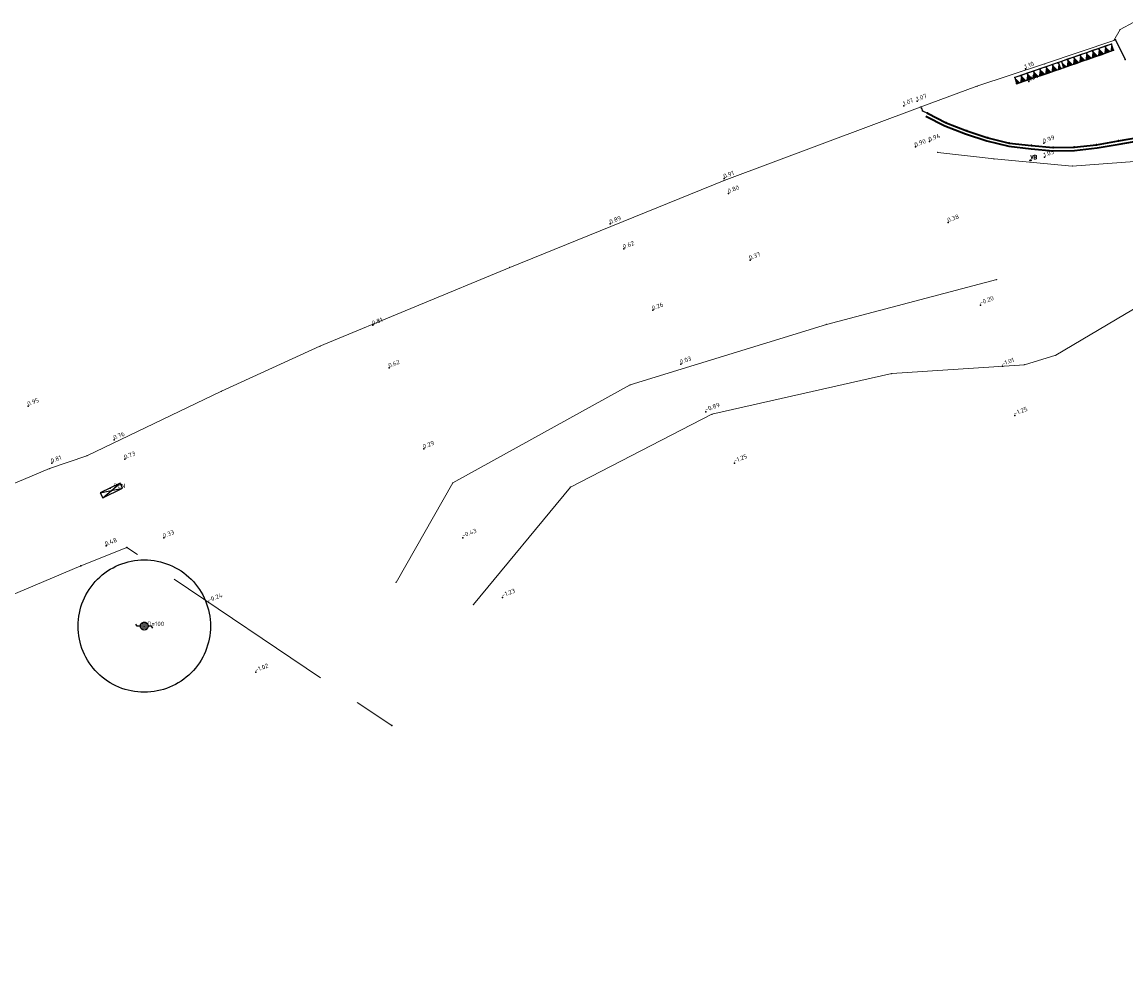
# Model space of a CAD drawing. Header units: metres. Extents: x 132506 to 133531, y 502698 to 503189.
# Tile 5 of 7: x 133341 to 133391, y 503107 to 503150. Entities that reach past the tile are written whole.
import ezdxf

# ---------------------------------------------------------------- set-up
doc = ezdxf.new("R2010")
doc.units = ezdxf.units.M
doc.linetypes.add('IE-TERREINAFSCHEIDING', pattern=[10, 8, -2])
doc.linetypes.add('VH-OPSLUITBAND_150X250', pattern=[24, 16, -2, 4, -2])
for name, color, linetype in [('B-ALG-HOOGTES', 11, 'Continuous'), ('B-ALG-PUNTEN', 11, 'Continuous'), ('B-ALG-T18-TEXT', 7, 'Continuous'), ('B-CUL-OBJ-BOOM', 95, 'Continuous'), ('B-CUL-OBJ-BOOM-T', 7, 'Continuous'), ('B-SYM-KAST', 71, 'Continuous'), ('B-SYM-VERKEERSBO', 71, 'Continuous'), ('B-WEG-ALG-LIJN', 13, 'Continuous'), ('POINTS', 1, 'Continuous')]:
    doc.layers.add(name, color=color, linetype=linetype)
for name, color, linetype, lineweight in [('B-WE-GW-DIJK_KRUIN-G', 90, 'Continuous', 18), ('B-WE-GW-DIJK_TEEN-G', 90, 'Continuous', 18), ('B-WE-IE-TERREINAFSCHEIDING-G', 210, 'IE-TERREINAFSCHEIDING', 18), ('B-WE-VH-KANTOPSLUITING_ACHTERKANTBAND-G', 50, 'Continuous', 35), ('B-WE-VH-KANTOPSLUITING_OPSLUITBAND_150X250-G', 150, 'VH-OPSLUITBAND_150X250', 35), ('B-WE-VH-VERHARDING_ASFALT-G', 252, 'Continuous', 18), ('B-WE-VH-VERKEERSTEGEL-S', 7, 'Continuous', 25)]:
    doc.layers.add(name, color=color, linetype=linetype, lineweight=lineweight)
doc.styles.add('NLCS-ISO', font='NLCS-ISO.ttf')
doc.styles.add('NLCS-ISO-M200-T25', font='NLCS-ISO.ttf', dxfattribs={"height": 0.5})
doc.styles.add('ROMANS', font='ROMANS')

msp = doc.modelspace()

# ---------------------------------------------------------------- hatches: boundary and pattern name
at = {"layer": 'B-WE-VH-VERKEERSTEGEL-S'}
h = msp.add_hatch(color=256, dxfattribs=at)
h.paths.add_polyline_path([(133390.206, 503149.064), (133390.108, 503149.347), (133390.348, 503149.113)])
h.paths.add_polyline_path([(133390.348, 503149.113), (133390.391, 503149.446), (133390.49, 503149.163)])
h = msp.add_hatch(color=256, dxfattribs=at)
h.paths.add_polyline_path([(133388.79, 503148.571), (133388.691, 503148.854), (133388.932, 503148.62)])
h.paths.add_polyline_path([(133388.932, 503148.62), (133388.974, 503148.953), (133389.073, 503148.669)])
h = msp.add_hatch(color=256, dxfattribs=at)
h.paths.add_polyline_path([(133389.073, 503148.669), (133388.974, 503148.953), (133389.215, 503148.719)])
h.paths.add_polyline_path([(133389.215, 503148.719), (133389.258, 503149.051), (133389.356, 503148.768)])
h = msp.add_hatch(color=256, dxfattribs=at)
h.paths.add_polyline_path([(133389.356, 503148.768), (133389.258, 503149.051), (133389.498, 503148.817)])
h.paths.add_polyline_path([(133389.498, 503148.817), (133389.541, 503149.15), (133389.64, 503148.867)])
h = msp.add_hatch(color=256, dxfattribs=at)
h.paths.add_polyline_path([(133389.64, 503148.867), (133389.541, 503149.15), (133389.781, 503148.916)])
h.paths.add_polyline_path([(133389.781, 503148.916), (133389.824, 503149.249), (133389.923, 503148.965)])
h = msp.add_hatch(color=256, dxfattribs=at)
h.paths.add_polyline_path([(133389.923, 503148.965), (133389.824, 503149.249), (133390.065, 503149.015)])
h.paths.add_polyline_path([(133390.065, 503149.015), (133390.108, 503149.347), (133390.206, 503149.064)])
h = msp.add_hatch(color=256, dxfattribs=at)
h.paths.add_polyline_path([(133387.531, 503148.134), (133387.433, 503148.418), (133387.673, 503148.183)])
h.paths.add_polyline_path([(133387.673, 503148.183), (133387.717, 503148.516), (133387.815, 503148.232)])
h = msp.add_hatch(color=256, dxfattribs=at)
h.paths.add_polyline_path([(133387.815, 503148.232), (133387.717, 503148.516), (133387.957, 503148.281)])
h.paths.add_polyline_path([(133387.957, 503148.281), (133388.001, 503148.613), (133388.098, 503148.33)])
h = msp.add_hatch(color=256, dxfattribs=at)
h.paths.add_polyline_path([(133388.223, 503148.373), (133388.125, 503148.657), (133388.365, 503148.423)])
h.paths.add_polyline_path([(133388.365, 503148.423), (133388.408, 503148.755), (133388.507, 503148.472)])
h = msp.add_hatch(color=256, dxfattribs=at)
h.paths.add_polyline_path([(133388.507, 503148.472), (133388.408, 503148.755), (133388.648, 503148.521)])
h.paths.add_polyline_path([(133388.648, 503148.521), (133388.691, 503148.854), (133388.79, 503148.571)])
h = msp.add_hatch(color=256, dxfattribs=at)
h.paths.add_polyline_path([(133386.113, 503147.646), (133386.015, 503147.93), (133386.254, 503147.695)])
h.paths.add_polyline_path([(133386.254, 503147.695), (133386.299, 503148.028), (133386.396, 503147.744)])
h = msp.add_hatch(color=256, dxfattribs=at)
h.paths.add_polyline_path([(133386.396, 503147.744), (133386.299, 503148.028), (133386.538, 503147.793)])
h.paths.add_polyline_path([(133386.538, 503147.793), (133386.582, 503148.125), (133386.68, 503147.842)])
h = msp.add_hatch(color=256, dxfattribs=at)
h.paths.add_polyline_path([(133386.68, 503147.842), (133386.582, 503148.125), (133386.822, 503147.89)])
h.paths.add_polyline_path([(133386.822, 503147.89), (133386.866, 503148.223), (133386.964, 503147.939)])
h = msp.add_hatch(color=256, dxfattribs=at)
h.paths.add_polyline_path([(133386.964, 503147.939), (133386.866, 503148.223), (133387.105, 503147.988)])
h.paths.add_polyline_path([(133387.105, 503147.988), (133387.15, 503148.32), (133387.247, 503148.037)])
h = msp.add_hatch(color=256, dxfattribs=at)
h.paths.add_polyline_path([(133387.247, 503148.037), (133387.15, 503148.32), (133387.389, 503148.086)])
h.paths.add_polyline_path([(133387.389, 503148.086), (133387.433, 503148.418), (133387.531, 503148.134)])

# ---------------------------------------------------------------- linework, layer by layer
at = {"layer": 'B-ALG-HOOGTES'}
for p in [(133386.493, 503148.324), (133386.646, 503147.749), (133380.987, 503146.644), (133381.592, 503146.851), (133382.143, 503145.024), (133387.328, 503144.947), (133381.508, 503144.781), (133387.357, 503144.316), (133372.853, 503143.354), (133373.044, 503142.679), (133367.688, 503141.291), (133382.999, 503141.364), (133368.302, 503140.162), (133374.018, 503139.656), (133384.455, 503137.618), (133369.62, 503137.377), (133356.932, 503136.698), (133370.887, 503134.933), (133357.674, 503134.776), (133385.454, 503134.845), (133341.314, 503133.038), (133372.019, 503132.774), (133386.013, 503132.605), (133345.212, 503131.514), (133359.24, 503131.102), (133342.381, 503130.454), (133345.7, 503130.624), (133373.317, 503130.455), (133347.46, 503127.057), (133361.003, 503127.065), (133344.842, 503126.696), (133349.49, 503124.144), (133362.809, 503124.366), (133351.632, 503120.971)]:
    msp.add_point(p, dxfattribs=at)
at = {"layer": 'B-ALG-PUNTEN'}
for p in [(133390.391, 503149.446), (133390.575, 503149.636), (133390.489, 503149.164), (133387.945, 503148.594), (133391.014, 503148.744), (133388.117, 503148.341), (133386.015, 503147.93), (133386.095, 503147.659), (133381.793, 503146.546), (133381.838, 503146.421), (133345.777, 503126.63), (133343.698, 503125.789), (133357.784, 503118.555)]:
    msp.add_point(p, dxfattribs=at)
at = {"layer": 'B-ALG-T18-TEXT'}
for p in [(133386.34, 503147.906), (133345.033, 503129.323)]:
    msp.add_point(p, dxfattribs=at)
at = {"layer": 'B-CUL-OBJ-BOOM', "linetype": 'Continuous'}
for p, q in [((133346.251, 503123.065), (133346.19, 503123.154)), ((133346.897, 503123.065), (133346.251, 503123.065)), ((133346.73, 503123.155), (133346.418, 503123.155)), ((133346.73, 503122.975), (133346.418, 503122.975)), ((133346.958, 503122.976), (133346.897, 503123.065))]:
    msp.add_line(p, q, dxfattribs=at)
at = {"layer": 'B-CUL-OBJ-BOOM', "linetype": 'Continuous', "flags": 128}
for points in [[(133346.574, 503126.065), (133346.574, 503126.065), (133346.574, 503126.065, -0.414214), (133349.574, 503123.065), (133349.574, 503123.065, -0.414214), (133346.574, 503120.065), (133346.574, 503120.065, -0.414214), (133343.574, 503123.065), (133343.574, 503123.065, -0.414214), (133346.574, 503126.065), (133346.574, 503126.065)], [(133346.574, 503123.245), (133346.574, 503123.245), (133346.574, 503123.245, -0.414214), (133346.754, 503123.065), (133346.754, 503123.065, -0.414214), (133346.574, 503122.885), (133346.574, 503122.885, -0.414214), (133346.394, 503123.065), (133346.394, 503123.065, -0.414214), (133346.574, 503123.245), (133346.574, 503123.245)], [(133346.574, 503123.245), (133346.574, 503123.245), (133346.574, 503123.245, -0.414214), (133346.754, 503123.065), (133346.754, 503123.065, -0.414214), (133346.574, 503122.885), (133346.574, 503122.885, -0.414214), (133346.394, 503123.065), (133346.394, 503123.065, -0.414214), (133346.574, 503123.245), (133346.574, 503123.245)]]:
    msp.add_lwpolyline(points, format="xyb", close=True, dxfattribs=at)
at = {"layer": 'B-SYM-KAST', "linetype": 'Continuous'}
for p, q in [((133345.484, 503129.539), (133344.582, 503129.107)), ((133344.69, 503128.881), (133345.484, 503129.539)), ((133345.592, 503129.314), (133345.484, 503129.539)), ((133344.582, 503129.107), (133345.592, 503129.314)), ((133344.582, 503129.107), (133344.69, 503128.881)), ((133344.69, 503128.881), (133345.592, 503129.314))]:
    msp.add_line(p, q, dxfattribs=at)
at = {"layer": 'B-SYM-VERKEERSBO', "linetype": 'Continuous', "flags": 128}
msp.add_lwpolyline([(133386.726, 503144.198), (133386.726, 503144.198), (133386.726, 503144.198, -0.414214), (133386.751, 503144.173), (133386.751, 503144.173, -0.414214), (133386.726, 503144.148), (133386.726, 503144.148, -0.414214), (133386.701, 503144.173), (133386.701, 503144.173, -0.414214), (133386.726, 503144.198), (133386.726, 503144.198)], format="xyb", close=True, dxfattribs=at)
at = {"layer": 'B-WE-GW-DIJK_KRUIN-G', "flags": 128}
for points in [[(133427.148, 503129.069), (133425.248, 503136.973), (133424.146, 503144.312), (133423.264, 503146.972), (133421.472, 503148.53), (133417.158, 503148.369), (133405.52, 503146.817), (133394.602, 503144.845), (133392.041, 503144.175), (133388.621, 503143.915), (133385.074, 503144.242), (133382.521, 503144.533)], [(133357.985, 503125.045), (133360.552, 503129.553), (133368.584, 503133.993), (133377.476, 503136.735), (133385.193, 503138.77)]]:
    msp.add_lwpolyline(points, dxfattribs=at)
at = {"layer": 'B-WE-GW-DIJK_KRUIN-G'}
for p in [(133382.521, 503144.533), (133385.074, 503144.242), (133388.621, 503143.915), (133385.193, 503138.77), (133377.476, 503136.735), (133368.584, 503133.993), (133360.552, 503129.553), (133357.985, 503125.045)]:
    msp.add_point(p, dxfattribs=at)
at = {"layer": 'B-WE-GW-DIJK_TEEN-G', "flags": 128}
msp.add_lwpolyline([(133423.243, 503128.655), (133422.176, 503136.421), (133421.098, 503140.752), (133419.826, 503142.314), (133417.183, 503143.713), (133412.06, 503143.441), (133405.189, 503142.197), (133394.102, 503139.035), (133387.866, 503135.338), (133386.449, 503134.909), (133380.439, 503134.511), (133372.294, 503132.664), (133365.883, 503129.365), (133361.486, 503124.039)], dxfattribs=at)
at = {"layer": 'B-WE-GW-DIJK_TEEN-G'}
for p in [(133387.866, 503135.338), (133380.439, 503134.511), (133386.449, 503134.909), (133372.294, 503132.664), (133365.883, 503129.365), (133361.486, 503124.039)]:
    msp.add_point(p, dxfattribs=at)
at = {"layer": 'B-WE-IE-TERREINAFSCHEIDING-G', "flags": 128}
msp.add_lwpolyline([(133315.26, 503108.17), (133317.993, 503114.885), (133327.072, 503118.783), (133333.827, 503121.639), (133343.698, 503125.789), (133345.777, 503126.63), (133357.784, 503118.555)], dxfattribs=at)
at = {"layer": 'B-WE-VH-KANTOPSLUITING_ACHTERKANTBAND-G', "flags": 128}
msp.add_lwpolyline([(133381.984, 503146.179), (133382.848, 503145.742), (133383.787, 503145.378), (133384.747, 503145.057), (133385.738, 503144.811), (133386.753, 503144.696), (133387.745, 503144.603), (133388.714, 503144.619), (133389.745, 503144.737), (133390.74, 503144.914), (133391.7, 503145.076)], dxfattribs=at)
at = {"layer": 'B-WE-VH-KANTOPSLUITING_OPSLUITBAND_150X250-G', "flags": 128}
msp.add_lwpolyline([(133382.052, 503146.313), (133382.909, 503145.879), (133383.838, 503145.519), (133384.789, 503145.201), (133385.765, 503144.959), (133386.768, 503144.845), (133387.751, 503144.753), (133388.704, 503144.769), (133389.723, 503144.885), (133390.714, 503145.062), (133391.675, 503145.224)], dxfattribs=at)
at = {"layer": 'B-WE-VH-KANTOPSLUITING_OPSLUITBAND_150X250-G'}
for p in [(133382.052, 503146.313), (133382.909, 503145.879), (133383.838, 503145.519), (133384.789, 503145.201), (133385.765, 503144.959), (133390.714, 503145.062), (133386.768, 503144.845), (133387.751, 503144.753), (133388.704, 503144.769), (133389.723, 503144.885)]:
    msp.add_point(p, dxfattribs=at)
at = {"layer": 'B-WE-VH-VERHARDING_ASFALT-G', "flags": 128}
for points in [[(133391.413, 503150.443), (133390.788, 503150.106), (133390.502, 503149.614), (133387.362, 503148.547), (133384.3, 503147.531), (133381.73, 503146.592), (133372.843, 503143.263), (133363.136, 503139.321), (133354.532, 503135.746), (133350.069, 503133.711), (133343.977, 503130.787), (133342.282, 503130.202)], [(133131.387, 503047.932), (133141.079, 503051.34), (133151.132, 503055.024), (133160.843, 503058.536), (133171.944, 503062.633), (133184.423, 503067.351), (133194.328, 503070.854), (133206.12, 503075.438), (133216.593, 503079.405), (133226.127, 503083.2), (133233.037, 503085.765), (133241.952, 503089.084), (133251.638, 503092.987), (133261.263, 503096.731), (133270.424, 503100.521), (133280.75, 503104.654), (133287.7, 503107.434), (133289.958, 503108.426), (133294.347, 503110.297), (133299.046, 503112.163), (133308.509, 503116.04), (133317.582, 503119.907), (133331.799, 503125.78), (133342.282, 503130.202)]]:
    msp.add_lwpolyline(points, dxfattribs=at)
at = {"layer": 'B-WE-VH-VERHARDING_ASFALT-G'}
for p in [(133390.788, 503150.106), (133390.502, 503149.614), (133387.362, 503148.547), (133384.3, 503147.531), (133381.73, 503146.592), (133372.843, 503143.263), (133363.136, 503139.321), (133354.532, 503135.746), (133350.069, 503133.711), (133343.977, 503130.787), (133342.282, 503130.202)]:
    msp.add_point(p, dxfattribs=at)
at = {"layer": 'B-WE-VH-VERKEERSTEGEL-S'}
for points in [[(133390.206, 503149.064), (133390.49, 503149.163), (133390.391, 503149.446), (133390.108, 503149.347)], [(133388.79, 503148.571), (133389.073, 503148.669), (133388.974, 503148.953), (133388.691, 503148.854)], [(133389.073, 503148.669), (133389.356, 503148.768), (133389.258, 503149.051), (133388.974, 503148.953)], [(133389.356, 503148.768), (133389.64, 503148.867), (133389.541, 503149.15), (133389.258, 503149.051)], [(133389.64, 503148.867), (133389.923, 503148.965), (133389.824, 503149.249), (133389.541, 503149.15)], [(133389.923, 503148.965), (133390.206, 503149.064), (133390.108, 503149.347), (133389.824, 503149.249)], [(133387.531, 503148.134), (133387.815, 503148.232), (133387.717, 503148.516), (133387.433, 503148.418)], [(133387.815, 503148.232), (133388.098, 503148.33), (133388.001, 503148.613), (133387.717, 503148.516)], [(133388.223, 503148.373), (133388.507, 503148.472), (133388.408, 503148.755), (133388.125, 503148.657)], [(133388.507, 503148.472), (133388.79, 503148.571), (133388.691, 503148.854), (133388.408, 503148.755)], [(133386.113, 503147.646), (133386.396, 503147.744), (133386.299, 503148.028), (133386.015, 503147.93)], [(133386.396, 503147.744), (133386.68, 503147.842), (133386.582, 503148.125), (133386.299, 503148.028)], [(133386.68, 503147.842), (133386.964, 503147.939), (133386.866, 503148.223), (133386.582, 503148.125)], [(133386.964, 503147.939), (133387.247, 503148.037), (133387.15, 503148.32), (133386.866, 503148.223)], [(133387.247, 503148.037), (133387.531, 503148.134), (133387.433, 503148.418), (133387.15, 503148.32)]]:
    msp.add_3dface(points, dxfattribs=at)
at = {"layer": 'B-WEG-ALG-LIJN', "flags": 128}
msp.add_lwpolyline([(133386.015, 503147.93), (133386.095, 503147.659), (133388.117, 503148.341), (133390.489, 503149.164), (133390.391, 503149.446), (133387.945, 503148.594), (133386.015, 503147.93)], close=True, dxfattribs=at)
for points in [[(133390.575, 503149.636), (133391.014, 503148.744)], [(133381.793, 503146.546), (133381.838, 503146.421), (133382.052, 503146.313)]]:
    msp.add_lwpolyline(points, dxfattribs=at)
at = {"layer": 'POINTS'}
for p in [(133386.726, 503144.173), (133346.574, 503123.065)]:
    msp.add_point(p, dxfattribs=at)

# ---------------------------------------------------------------- texts
at = {"layer": 'B-ALG-HOOGTES', "style": 'NLCS-ISO'}
for s, p in [('1.10', (133386.493, 503148.324)), ('1.04', (133386.646, 503147.749)), ('1.07', (133380.987, 503146.644)), ('1.07', (133381.592, 503146.851)), ('0.90', (133381.508, 503144.781)), ('0.94', (133382.143, 503145.024)), ('0.99', (133387.328, 503144.947)), ('1.03', (133387.357, 503144.316)), ('0.91', (133372.853, 503143.354)), ('0.80', (133373.044, 503142.679)), ('0.89', (133367.688, 503141.291)), ('0.38', (133382.999, 503141.364)), ('0.62', (133368.302, 503140.162)), ('0.37', (133374.018, 503139.656)), ('-0.20', (133384.455, 503137.618)), ('0.26', (133369.62, 503137.377)), ('0.81', (133356.932, 503136.698)), ('0.62', (133357.674, 503134.776)), ('0.03', (133370.887, 503134.933)), ('-1.01', (133385.454, 503134.845)), ('0.95', (133341.314, 503133.038)), ('-0.89', (133372.019, 503132.774)), ('-1.25', (133386.013, 503132.605)), ('0.76', (133345.212, 503131.514)), ('0.29', (133359.24, 503131.102)), ('0.73', (133345.7, 503130.624)), ('0.81', (133342.381, 503130.454)), ('-1.25', (133373.317, 503130.455)), ('-0.43', (133361.003, 503127.065)), ('0.48', (133344.842, 503126.696)), ('0.33', (133347.46, 503127.057)), ('-0.24', (133349.49, 503124.144)), ('-1.23', (133362.809, 503124.366)), ('-1.02', (133351.632, 503120.971))]:
    msp.add_text(s, height=0.2, rotation=20.6193, dxfattribs=at).set_placement(p)
at = {"layer": 'B-ALG-T18-TEXT', "style": 'NLCS-ISO-M200-T25'}
msp.add_text(' PEN', height=0.2, dxfattribs=at).set_placement((133345.033, 503129.323))
at = {"layer": 'B-CUL-OBJ-BOOM-T', "style": 'NLCS-ISO-M200-T25'}
msp.add_text(' D=100', height=0.2, dxfattribs=at).set_placement((133346.574, 503123.065))
at = {"layer": 'B-SYM-VERKEERSBO', "linetype": 'Continuous', "style": 'ROMANS'}
msp.add_text('VB', height=0.175, dxfattribs=at).set_placement((133386.726, 503144.231))

doc.saveas('drawing.dxf')
